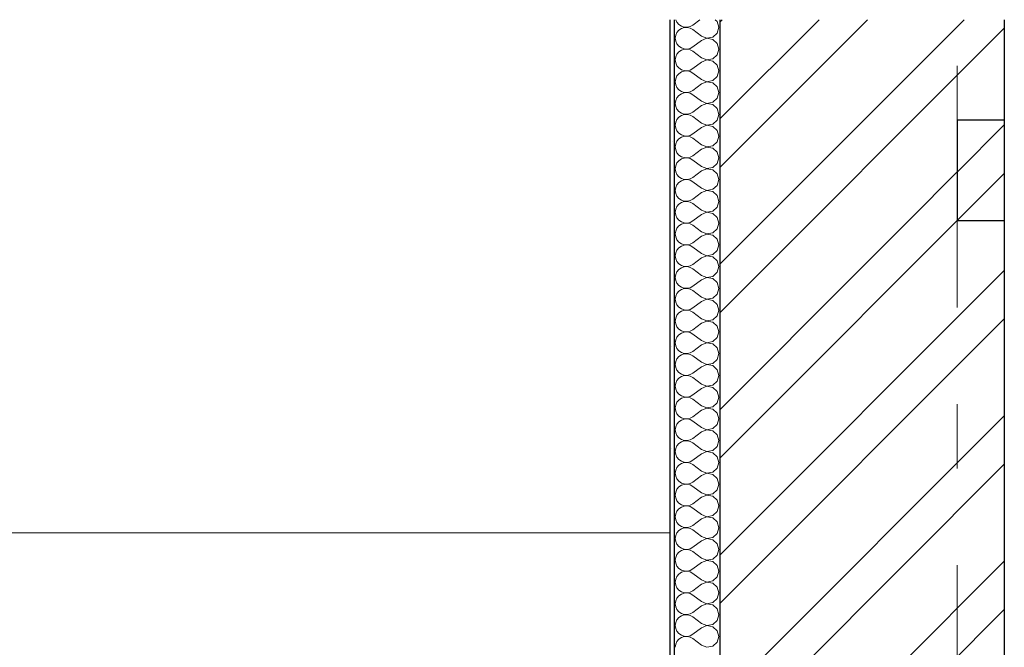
# Model space of a CAD drawing. Header units: millimetres. Extents: x -15683 to 202647, y -7448 to 20513.
# Tile 31 of 114: x 76417 to 78574, y 7198 to 8572. Entities that reach past the tile are written whole.
import ezdxf
from ezdxf.enums import TextEntityAlignment as Align

# ---------------------------------------------------------------- set-up
doc = ezdxf.new("R2010")
doc.units = ezdxf.units.MM
doc.header["$MEASUREMENT"] = 0
doc.set_wipeout_variables(frame=1)
doc.linetypes.add('Wipeout_Contour', pattern=[1000, 0, -1000])
doc.linetypes.add('Штрих-Штриховая', pattern=[1093.611073, 529.166651, -211.666656, 141.111112, -211.666656])
for name, color, linetype in [('Конструктив - Перекрытия', 7, 'Continuous'), ('Конструктив - Стены Несущие', 7, 'Continuous'), ('Новый_1_Козырьки', 7, 'Continuous'), ('Элемент Модели - Оси', 7, 'Continuous')]:
    doc.layers.add(name, color=color, linetype=linetype)
doc.layers.add('Конструктив - Перекрытия_Ном._пера__29', color=7, linetype='Continuous', lineweight=30, true_color=0x3dad99)
for name, color, linetype, lineweight in [('Конструктив - Стены Несущие_Ном._пера__101', 253, 'Continuous', 5), ('Конструктив - Стены Несущие_Ном._пера__21', 7, 'Continuous', 30), ('Новый_1_Козырьки_Ном._пера__1', 7, 'Continuous', 15), ('Элемент Модели - Оси_Ном._пера__1', 7, 'Continuous', 15), ('Элемент Модели - Оси_Ном._пера__2', 8, 'Continuous', 15)]:
    doc.layers.add(name, color=color, linetype=linetype, lineweight=lineweight)
doc.styles.add('СГЕНЕРИР_СТИЛЬ_1', font='arial.ttf')
pattern_1 = [(45, (63923.8, 4721.65), (-159.099, 159.099), []), (45, (63870.77, 4774.69), (-159.099, 159.099), [])]

# ---------------------------------------------------------------- blocks, each defined once
blk = doc.blocks.new('*X79', base_point=(63923.8, 4721.7))
at = {"layer": 'Конструктив - Стены Несущие_Ном._пера__101', "color": 253, "linetype": 'Continuous', "lineweight": 5}
for p, q in [((77854.5, 8571.7), (77856.9, 8566.3)), ((77856.9, 8566.3), (77861.1, 8561.2)), ((77907.3, 8571.7), (77891.4, 8559.7)), ((77945, 8567.5), (77940.5, 8571.7)), ((77948.6, 8555), (77945, 8567.5)), ((77856.9, 8543.7), (77854.2, 8537.7)), ((77861.1, 8548.8), (77856.9, 8543.7)), ((77861.1, 8561.2), (77866.5, 8557.5)), ((77866.5, 8552.5), (77861.1, 8548.8)), ((77866.5, 8557.5), (77872.7, 8555.4)), ((77872.7, 8554.6), (77866.5, 8552.5)), ((77872.7, 8555.4), (77879.3, 8555.1)), ((77879.3, 8554.9), (77872.7, 8554.6)), ((77879.3, 8555.1), (77885.7, 8556.6)), ((77885.7, 8553.4), (77879.3, 8554.9)), ((77885.7, 8556.6), (77891.4, 8559.7)), ((77891.4, 8550.2), (77885.7, 8553.4)), ((77910.5, 8535.9), (77891.4, 8550.2)), ((77945, 8542.5), (77948.6, 8555)), ((77854.2, 8537.7), (77853.3, 8531.2)), ((77853.3, 8531.2), (77854.2, 8524.7)), ((77854.2, 8524.7), (77856.9, 8518.7)), ((77910.5, 8526.4), (77891.4, 8512.1)), ((77910.5, 8535.9), (77922.6, 8531.3)), ((77922.6, 8531.1), (77910.5, 8526.4)), ((77922.6, 8531.3), (77935.4, 8533.7)), ((77935.4, 8528.7), (77922.6, 8531.1)), ((77935.4, 8533.7), (77945, 8542.5)), ((77945, 8519.9), (77935.4, 8528.7)), ((77856.9, 8518.7), (77861.1, 8513.6)), ((77861.1, 8501.1), (77856.9, 8496.1)), ((77861.1, 8513.6), (77866.5, 8509.9)), ((77866.5, 8504.9), (77861.1, 8501.1)), ((77866.5, 8509.9), (77872.7, 8507.8)), ((77872.7, 8507), (77866.5, 8504.9)), ((77872.7, 8507.8), (77879.3, 8507.5)), ((77879.3, 8507.3), (77872.7, 8507)), ((77879.3, 8507.5), (77885.7, 8509)), ((77885.7, 8505.8), (77879.3, 8507.3)), ((77885.7, 8509), (77891.4, 8512.1)), ((77891.4, 8502.6), (77885.7, 8505.8)), ((77910.5, 8488.3), (77891.4, 8502.6)), ((77948.6, 8507.4), (77945, 8519.9)), ((77945, 8494.9), (77948.6, 8507.4)), ((77854.2, 8490.1), (77853.3, 8483.6)), ((77853.3, 8483.6), (77854.2, 8477.1)), ((77856.9, 8496.1), (77854.2, 8490.1)), ((77910.5, 8478.8), (77891.4, 8464.5)), ((77910.5, 8488.3), (77922.6, 8483.7)), ((77922.6, 8483.5), (77910.5, 8478.8)), ((77922.6, 8483.7), (77935.4, 8486.1)), ((77935.4, 8481), (77922.6, 8483.5)), ((77935.4, 8486.1), (77945, 8494.9)), ((77945, 8472.3), (77935.4, 8481)), ((77854.2, 8477.1), (77856.9, 8471)), ((77856.9, 8471), (77861.1, 8466)), ((77861.1, 8466), (77866.5, 8462.3)), ((77866.5, 8457.2), (77861.1, 8453.5)), ((77866.5, 8462.3), (77872.7, 8460.2)), ((77872.7, 8459.3), (77866.5, 8457.2)), ((77872.7, 8460.2), (77879.3, 8459.8)), ((77879.3, 8459.7), (77872.7, 8459.3)), ((77879.3, 8459.8), (77885.7, 8461.3)), ((77885.7, 8458.2), (77879.3, 8459.7)), ((77885.7, 8461.3), (77891.4, 8464.5)), ((77891.4, 8455), (77885.7, 8458.2)), ((77948.6, 8459.7), (77945, 8472.3)), ((77945, 8447.2), (77948.6, 8459.7)), ((77854.2, 8442.4), (77853.3, 8435.9)), ((77853.3, 8435.9), (77854.2, 8429.4)), ((77856.9, 8448.5), (77854.2, 8442.4)), ((77861.1, 8453.5), (77856.9, 8448.5)), ((77910.5, 8440.7), (77891.4, 8455)), ((77910.5, 8440.7), (77922.6, 8436)), ((77922.6, 8435.8), (77910.5, 8431.2)), ((77922.6, 8436), (77935.4, 8438.5)), ((77935.4, 8433.4), (77922.6, 8435.8)), ((77935.4, 8438.5), (77945, 8447.2)), ((77854.2, 8429.4), (77856.9, 8423.4)), ((77856.9, 8423.4), (77861.1, 8418.4)), ((77861.1, 8418.4), (77866.5, 8414.6)), ((77866.5, 8414.6), (77872.7, 8412.5)), ((77885.7, 8413.7), (77891.4, 8416.9)), ((77910.5, 8431.2), (77891.4, 8416.9)), ((77945, 8424.6), (77935.4, 8433.4)), ((77948.6, 8412.1), (77945, 8424.6)), ((77854.2, 8394.8), (77853.3, 8388.3)), ((77856.9, 8400.8), (77854.2, 8394.8)), ((77861.1, 8405.9), (77856.9, 8400.8)), ((77866.5, 8409.6), (77861.1, 8405.9)), ((77872.7, 8411.7), (77866.5, 8409.6)), ((77872.7, 8412.5), (77879.3, 8412.2)), ((77879.3, 8412), (77872.7, 8411.7)), ((77879.3, 8412.2), (77885.7, 8413.7)), ((77885.7, 8410.5), (77879.3, 8412)), ((77891.4, 8407.4), (77885.7, 8410.5)), ((77910.5, 8393.1), (77891.4, 8407.4)), ((77910.5, 8393.1), (77922.6, 8388.4)), ((77935.4, 8390.8), (77945, 8399.6)), ((77945, 8399.6), (77948.6, 8412.1)), ((77853.3, 8388.3), (77854.2, 8381.8)), ((77854.2, 8381.8), (77856.9, 8375.8)), ((77856.9, 8375.8), (77861.1, 8370.7)), ((77861.1, 8370.7), (77866.5, 8367)), ((77910.5, 8383.6), (77891.4, 8369.3)), ((77922.6, 8388.2), (77910.5, 8383.6)), ((77922.6, 8388.4), (77935.4, 8390.8)), ((77935.4, 8385.8), (77922.6, 8388.2)), ((77945, 8377), (77935.4, 8385.8)), ((77948.6, 8364.5), (77945, 8377)), ((77856.9, 8353.2), (77854.2, 8347.2)), ((77861.1, 8358.3), (77856.9, 8353.2)), ((77866.5, 8362), (77861.1, 8358.3)), ((77866.5, 8367), (77872.7, 8364.9)), ((77872.7, 8364.1), (77866.5, 8362)), ((77872.7, 8364.9), (77879.3, 8364.6)), ((77879.3, 8364.4), (77872.7, 8364.1)), ((77879.3, 8364.6), (77885.7, 8366.1)), ((77885.7, 8362.9), (77879.3, 8364.4)), ((77885.7, 8366.1), (77891.4, 8369.3)), ((77891.4, 8359.7), (77885.7, 8362.9)), ((77910.5, 8345.5), (77891.4, 8359.7)), ((77935.4, 8343.2), (77945, 8352)), ((77945, 8352), (77948.6, 8364.5)), ((77854.2, 8347.2), (77853.3, 8340.7)), ((77853.3, 8340.7), (77854.2, 8334.2)), ((77854.2, 8334.2), (77856.9, 8328.2)), ((77856.9, 8328.2), (77861.1, 8323.1)), ((77910.5, 8335.9), (77891.4, 8321.7)), ((77910.5, 8345.5), (77922.6, 8340.8)), ((77922.6, 8340.6), (77910.5, 8335.9)), ((77922.6, 8340.8), (77935.4, 8343.2)), ((77935.4, 8338.2), (77922.6, 8340.6)), ((77945, 8329.4), (77935.4, 8338.2)), ((77948.6, 8316.9), (77945, 8329.4)), ((77861.1, 8310.7), (77856.9, 8305.6)), ((77861.1, 8323.1), (77866.5, 8319.4)), ((77866.5, 8314.4), (77861.1, 8310.7)), ((77866.5, 8319.4), (77872.7, 8317.3)), ((77872.7, 8316.5), (77866.5, 8314.4)), ((77872.7, 8317.3), (77879.3, 8317)), ((77879.3, 8316.8), (77872.7, 8316.5)), ((77879.3, 8317), (77885.7, 8318.5)), ((77885.7, 8315.3), (77879.3, 8316.8)), ((77885.7, 8318.5), (77891.4, 8321.7)), ((77891.4, 8312.1), (77885.7, 8315.3)), ((77910.5, 8297.8), (77891.4, 8312.1)), ((77945, 8304.4), (77948.6, 8316.9)), ((77854.2, 8299.6), (77853.3, 8293.1)), ((77853.3, 8293.1), (77854.2, 8286.6)), ((77856.9, 8305.6), (77854.2, 8299.6)), ((77854.2, 8286.6), (77856.9, 8280.6)), ((77910.5, 8288.3), (77891.4, 8274)), ((77910.5, 8297.8), (77922.6, 8293.2)), ((77922.6, 8293), (77910.5, 8288.3)), ((77922.6, 8293.2), (77935.4, 8295.6)), ((77935.4, 8290.6), (77922.6, 8293)), ((77935.4, 8295.6), (77945, 8304.4)), ((77945, 8281.8), (77935.4, 8290.6)), ((77856.9, 8280.6), (77861.1, 8275.5)), ((77861.1, 8263), (77856.9, 8258)), ((77861.1, 8275.5), (77866.5, 8271.8)), ((77866.5, 8266.8), (77861.1, 8263)), ((77866.5, 8271.8), (77872.7, 8269.7)), ((77872.7, 8268.9), (77866.5, 8266.8)), ((77872.7, 8269.7), (77879.3, 8269.4)), ((77879.3, 8269.2), (77872.7, 8268.9)), ((77879.3, 8269.4), (77885.7, 8270.9)), ((77885.7, 8267.7), (77879.3, 8269.2)), ((77885.7, 8270.9), (77891.4, 8274)), ((77891.4, 8264.5), (77885.7, 8267.7)), ((77910.5, 8250.2), (77891.4, 8264.5)), ((77948.6, 8269.3), (77945, 8281.8)), ((77945, 8256.8), (77948.6, 8269.3)), ((77854.2, 8252), (77853.3, 8245.5)), ((77853.3, 8245.5), (77854.2, 8239)), ((77856.9, 8258), (77854.2, 8252)), ((77910.5, 8250.2), (77922.6, 8245.6)), ((77922.6, 8245.4), (77910.5, 8240.7)), ((77922.6, 8245.6), (77935.4, 8248)), ((77935.4, 8243), (77922.6, 8245.4)), ((77935.4, 8248), (77945, 8256.8)), ((77945, 8234.2), (77935.4, 8243)), ((77854.2, 8239), (77856.9, 8232.9)), ((77856.9, 8232.9), (77861.1, 8227.9)), ((77861.1, 8227.9), (77866.5, 8224.2)), ((77866.5, 8224.2), (77872.7, 8222.1)), ((77872.7, 8221.2), (77866.5, 8219.1)), ((77872.7, 8222.1), (77879.3, 8221.8)), ((77879.3, 8221.6), (77872.7, 8221.2)), ((77879.3, 8221.8), (77885.7, 8223.2)), ((77885.7, 8220.1), (77879.3, 8221.6)), ((77885.7, 8223.2), (77891.4, 8226.4)), ((77891.4, 8216.9), (77885.7, 8220.1)), ((77910.5, 8240.7), (77891.4, 8226.4)), ((77948.6, 8221.7), (77945, 8234.2)), ((77945, 8209.1), (77948.6, 8221.7)), ((77854.2, 8204.4), (77853.3, 8197.8)), ((77856.9, 8210.4), (77854.2, 8204.4)), ((77861.1, 8215.4), (77856.9, 8210.4)), ((77866.5, 8219.1), (77861.1, 8215.4)), ((77910.5, 8202.6), (77891.4, 8216.9)), ((77910.5, 8202.6), (77922.6, 8197.9)), ((77922.6, 8197.9), (77935.4, 8200.4)), ((77935.4, 8200.4), (77945, 8209.1)), ((77853.3, 8197.8), (77854.2, 8191.3)), ((77854.2, 8191.3), (77856.9, 8185.3)), ((77856.9, 8185.3), (77861.1, 8180.3)), ((77861.1, 8180.3), (77866.5, 8176.5)), ((77866.5, 8176.5), (77872.7, 8174.5)), ((77885.7, 8175.6), (77891.4, 8178.8)), ((77910.5, 8193.1), (77891.4, 8178.8)), ((77922.6, 8197.7), (77910.5, 8193.1)), ((77935.4, 8195.3), (77922.6, 8197.7)), ((77945, 8186.6), (77935.4, 8195.3)), ((77948.6, 8174), (77945, 8186.6)), ((77854.2, 8156.7), (77853.3, 8150.2)), ((77856.9, 8162.7), (77854.2, 8156.7)), ((77861.1, 8167.8), (77856.9, 8162.7)), ((77866.5, 8171.5), (77861.1, 8167.8)), ((77872.7, 8173.6), (77866.5, 8171.5)), ((77872.7, 8174.5), (77879.3, 8174.1)), ((77879.3, 8173.9), (77872.7, 8173.6)), ((77879.3, 8174.1), (77885.7, 8175.6)), ((77885.7, 8172.5), (77879.3, 8173.9)), ((77891.4, 8169.3), (77885.7, 8172.5)), ((77910.5, 8155), (77891.4, 8169.3)), ((77910.5, 8155), (77922.6, 8150.3)), ((77935.4, 8152.7), (77945, 8161.5)), ((77945, 8161.5), (77948.6, 8174)), ((77853.3, 8150.2), (77854.2, 8143.7)), ((77854.2, 8143.7), (77856.9, 8137.7)), ((77856.9, 8137.7), (77861.1, 8132.7)), ((77910.5, 8145.5), (77891.4, 8131.2)), ((77922.6, 8150.1), (77910.5, 8145.5)), ((77922.6, 8150.3), (77935.4, 8152.7)), ((77935.4, 8147.7), (77922.6, 8150.1)), ((77945, 8138.9), (77935.4, 8147.7)), ((77948.6, 8126.4), (77945, 8138.9)), ((77856.9, 8115.1), (77854.2, 8109.1)), ((77861.1, 8120.2), (77856.9, 8115.1)), ((77861.1, 8132.7), (77866.5, 8128.9)), ((77866.5, 8123.9), (77861.1, 8120.2)), ((77866.5, 8128.9), (77872.7, 8126.8)), ((77872.7, 8126), (77866.5, 8123.9)), ((77872.7, 8126.8), (77879.3, 8126.5)), ((77879.3, 8126.3), (77872.7, 8126)), ((77879.3, 8126.5), (77885.7, 8128)), ((77885.7, 8124.8), (77879.3, 8126.3)), ((77885.7, 8128), (77891.4, 8131.2)), ((77891.4, 8121.7), (77885.7, 8124.8)), ((77910.5, 8107.4), (77891.4, 8121.7)), ((77935.4, 8105.1), (77945, 8113.9)), ((77945, 8113.9), (77948.6, 8126.4)), ((77854.2, 8109.1), (77853.3, 8102.6)), ((77853.3, 8102.6), (77854.2, 8096.1)), ((77854.2, 8096.1), (77856.9, 8090.1)), ((77910.5, 8097.8), (77891.4, 8083.6)), ((77910.5, 8107.4), (77922.6, 8102.7)), ((77922.6, 8102.5), (77910.5, 8097.8)), ((77922.6, 8102.7), (77935.4, 8105.1)), ((77935.4, 8100.1), (77922.6, 8102.5)), ((77945, 8091.3), (77935.4, 8100.1)), ((77948.6, 8078.8), (77945, 8091.3)), ((77856.9, 8090.1), (77861.1, 8085)), ((77861.1, 8072.6), (77856.9, 8067.5)), ((77861.1, 8085), (77866.5, 8081.3)), ((77866.5, 8076.3), (77861.1, 8072.6)), ((77866.5, 8081.3), (77872.7, 8079.2)), ((77872.7, 8078.4), (77866.5, 8076.3)), ((77872.7, 8079.2), (77879.3, 8078.9)), ((77879.3, 8078.7), (77872.7, 8078.4)), ((77879.3, 8078.9), (77885.7, 8080.4)), ((77885.7, 8077.2), (77879.3, 8078.7)), ((77885.7, 8080.4), (77891.4, 8083.6)), ((77891.4, 8074), (77885.7, 8077.2)), ((77910.5, 8059.7), (77891.4, 8074)), ((77945, 8066.3), (77948.6, 8078.8)), ((77854.2, 8061.5), (77853.3, 8055)), ((77853.3, 8055), (77854.2, 8048.5)), ((77856.9, 8067.5), (77854.2, 8061.5)), ((77854.2, 8048.5), (77856.9, 8042.5)), ((77910.5, 8050.2), (77891.4, 8035.9)), ((77910.5, 8059.7), (77922.6, 8055.1)), ((77922.6, 8054.9), (77910.5, 8050.2)), ((77922.6, 8055.1), (77935.4, 8057.5)), ((77935.4, 8052.5), (77922.6, 8054.9)), ((77935.4, 8057.5), (77945, 8066.3)), ((77945, 8043.7), (77935.4, 8052.5)), ((77856.9, 8042.5), (77861.1, 8037.4)), ((77861.1, 8037.4), (77866.5, 8033.7)), ((77866.5, 8028.7), (77861.1, 8024.9)), ((77866.5, 8033.7), (77872.7, 8031.6)), ((77872.7, 8030.8), (77866.5, 8028.7)), ((77872.7, 8031.6), (77879.3, 8031.3)), ((77879.3, 8031.1), (77872.7, 8030.8)), ((77879.3, 8031.3), (77885.7, 8032.8)), ((77885.7, 8029.6), (77879.3, 8031.1)), ((77885.7, 8032.8), (77891.4, 8035.9)), ((77891.4, 8026.4), (77885.7, 8029.6)), ((77910.5, 8012.1), (77891.4, 8026.4)), ((77948.6, 8031.2), (77945, 8043.7)), ((77945, 8018.7), (77948.6, 8031.2)), ((77854.2, 8013.9), (77853.3, 8007.4)), ((77853.3, 8007.4), (77854.2, 8000.9)), ((77856.9, 8019.9), (77854.2, 8013.9)), ((77861.1, 8024.9), (77856.9, 8019.9)), ((77910.5, 8012.1), (77922.6, 8007.5)), ((77922.6, 8007.3), (77910.5, 8002.6)), ((77922.6, 8007.5), (77935.4, 8009.9)), ((77935.4, 8004.9), (77922.6, 8007.3)), ((77935.4, 8009.9), (77945, 8018.7)), ((77945, 7996.1), (77935.4, 8004.9)), ((77854.2, 8000.9), (77856.9, 7994.9)), ((77856.9, 7994.9), (77861.1, 7989.8)), ((77861.1, 7989.8), (77866.5, 7986.1)), ((77866.5, 7986.1), (77872.7, 7984)), ((77872.7, 7983.1), (77866.5, 7981)), ((77872.7, 7984), (77879.3, 7983.7)), ((77879.3, 7983.5), (77872.7, 7983.1)), ((77879.3, 7983.7), (77885.7, 7985.1)), ((77885.7, 7982), (77879.3, 7983.5)), ((77885.7, 7985.1), (77891.4, 7988.3)), ((77910.5, 8002.6), (77891.4, 7988.3)), ((77948.6, 7983.6), (77945, 7996.1)), ((77945, 7971), (77948.6, 7983.6)), ((77854.2, 7966.3), (77853.3, 7959.7)), ((77856.9, 7972.3), (77854.2, 7966.3)), ((77861.1, 7977.3), (77856.9, 7972.3)), ((77866.5, 7981), (77861.1, 7977.3)), ((77891.4, 7978.8), (77885.7, 7982)), ((77910.5, 7964.5), (77891.4, 7978.8)), ((77910.5, 7964.5), (77922.6, 7959.8)), ((77922.6, 7959.8), (77935.4, 7962.3)), ((77935.4, 7962.3), (77945, 7971)), ((77853.3, 7959.7), (77854.2, 7953.2)), ((77854.2, 7953.2), (77856.9, 7947.2)), ((77856.9, 7947.2), (77861.1, 7942.2)), ((77861.1, 7942.2), (77866.5, 7938.5)), ((77885.7, 7937.5), (77891.4, 7940.7)), ((77910.5, 7955), (77891.4, 7940.7)), ((77922.6, 7959.7), (77910.5, 7955)), ((77935.4, 7957.2), (77922.6, 7959.7)), ((77945, 7948.5), (77935.4, 7957.2)), ((77948.6, 7935.9), (77945, 7948.5)), ((77854.2, 7918.6), (77853.3, 7912.1)), ((77856.9, 7924.6), (77854.2, 7918.6)), ((77861.1, 7929.7), (77856.9, 7924.6)), ((77866.5, 7933.4), (77861.1, 7929.7)), ((77866.5, 7938.5), (77872.7, 7936.4)), ((77872.7, 7935.5), (77866.5, 7933.4)), ((77872.7, 7936.4), (77879.3, 7936)), ((77879.3, 7935.8), (77872.7, 7935.5)), ((77879.3, 7936), (77885.7, 7937.5)), ((77885.7, 7934.4), (77879.3, 7935.8)), ((77891.4, 7931.2), (77885.7, 7934.4)), ((77910.5, 7916.9), (77891.4, 7931.2)), ((77935.4, 7914.6), (77945, 7923.4)), ((77945, 7923.4), (77948.6, 7935.9)), ((77853.3, 7912.1), (77854.2, 7905.6)), ((77854.2, 7905.6), (77856.9, 7899.6)), ((77856.9, 7899.6), (77861.1, 7894.6)), ((77910.5, 7907.4), (77891.4, 7893.1)), ((77910.5, 7916.9), (77922.6, 7912.2)), ((77922.6, 7912), (77910.5, 7907.4)), ((77922.6, 7912.2), (77935.4, 7914.6)), ((77935.4, 7909.6), (77922.6, 7912)), ((77945, 7900.8), (77935.4, 7909.6)), ((77948.6, 7888.3), (77945, 7900.8)), ((77856.9, 7877), (77854.2, 7871)), ((77861.1, 7882.1), (77856.9, 7877)), ((77861.1, 7894.6), (77866.5, 7890.8)), ((77866.5, 7885.8), (77861.1, 7882.1)), ((77866.5, 7890.8), (77872.7, 7888.7)), ((77872.7, 7887.9), (77866.5, 7885.8)), ((77872.7, 7888.7), (77879.3, 7888.4)), ((77879.3, 7888.2), (77872.7, 7887.9)), ((77879.3, 7888.4), (77885.7, 7889.9)), ((77885.7, 7886.7), (77879.3, 7888.2)), ((77885.7, 7889.9), (77891.4, 7893.1)), ((77891.4, 7883.6), (77885.7, 7886.7)), ((77910.5, 7869.3), (77891.4, 7883.6)), ((77935.4, 7867), (77945, 7875.8)), ((77945, 7875.8), (77948.6, 7888.3)), ((77854.2, 7871), (77853.3, 7864.5)), ((77853.3, 7864.5), (77854.2, 7858)), ((77854.2, 7858), (77856.9, 7852)), ((77910.5, 7859.7), (77891.4, 7845.5)), ((77910.5, 7869.3), (77922.6, 7864.6)), ((77922.6, 7864.4), (77910.5, 7859.7)), ((77922.6, 7864.6), (77935.4, 7867)), ((77935.4, 7862), (77922.6, 7864.4)), ((77945, 7853.2), (77935.4, 7862)), ((77948.6, 7840.7), (77945, 7853.2)), ((77856.9, 7852), (77861.1, 7846.9)), ((77861.1, 7834.5), (77856.9, 7829.4)), ((77861.1, 7846.9), (77866.5, 7843.2)), ((77866.5, 7838.2), (77861.1, 7834.5)), ((77866.5, 7843.2), (77872.7, 7841.1)), ((77872.7, 7840.3), (77866.5, 7838.2)), ((77872.7, 7841.1), (77879.3, 7840.8)), ((77879.3, 7840.6), (77872.7, 7840.3)), ((77879.3, 7840.8), (77885.7, 7842.3)), ((77885.7, 7839.1), (77879.3, 7840.6)), ((77885.7, 7842.3), (77891.4, 7845.5)), ((77891.4, 7835.9), (77885.7, 7839.1)), ((77910.5, 7821.7), (77891.4, 7835.9)), ((77945, 7828.2), (77948.6, 7840.7)), ((77854.2, 7823.4), (77853.3, 7816.9)), ((77853.3, 7816.9), (77854.2, 7810.4)), ((77856.9, 7829.4), (77854.2, 7823.4)), ((77854.2, 7810.4), (77856.9, 7804.4)), ((77910.5, 7812.1), (77891.4, 7797.8)), ((77910.5, 7821.7), (77922.6, 7817)), ((77922.6, 7816.8), (77910.5, 7812.1)), ((77922.6, 7817), (77935.4, 7819.4)), ((77935.4, 7814.4), (77922.6, 7816.8)), ((77935.4, 7819.4), (77945, 7828.2)), ((77945, 7805.6), (77935.4, 7814.4)), ((77856.9, 7804.4), (77861.1, 7799.3)), ((77861.1, 7799.3), (77866.5, 7795.6)), ((77866.5, 7790.6), (77861.1, 7786.8)), ((77866.5, 7795.6), (77872.7, 7793.5)), ((77872.7, 7792.7), (77866.5, 7790.6)), ((77872.7, 7793.5), (77879.3, 7793.2)), ((77879.3, 7793), (77872.7, 7792.7)), ((77879.3, 7793.2), (77885.7, 7794.7)), ((77885.7, 7791.5), (77879.3, 7793)), ((77885.7, 7794.7), (77891.4, 7797.8)), ((77891.4, 7788.3), (77885.7, 7791.5)), ((77910.5, 7774), (77891.4, 7788.3)), ((77948.6, 7793.1), (77945, 7805.6)), ((77945, 7780.6), (77948.6, 7793.1)), ((77854.2, 7775.8), (77853.3, 7769.3)), ((77853.3, 7769.3), (77854.2, 7762.8)), ((77856.9, 7781.8), (77854.2, 7775.8)), ((77861.1, 7786.8), (77856.9, 7781.8)), ((77910.5, 7774), (77922.6, 7769.4)), ((77922.6, 7769.2), (77910.5, 7764.5)), ((77922.6, 7769.4), (77935.4, 7771.8)), ((77935.4, 7766.8), (77922.6, 7769.2)), ((77935.4, 7771.8), (77945, 7780.6)), ((77945, 7758), (77935.4, 7766.8)), ((77854.2, 7762.8), (77856.9, 7756.8)), ((77856.9, 7756.8), (77861.1, 7751.7)), ((77861.1, 7751.7), (77866.5, 7748)), ((77866.5, 7748), (77872.7, 7745.9)), ((77872.7, 7745.9), (77879.3, 7745.6)), ((77879.3, 7745.4), (77872.7, 7745)), ((77879.3, 7745.6), (77885.7, 7747)), ((77885.7, 7743.9), (77879.3, 7745.4)), ((77885.7, 7747), (77891.4, 7750.2)), ((77910.5, 7764.5), (77891.4, 7750.2)), ((77948.6, 7745.5), (77945, 7758)), ((77945, 7732.9), (77948.6, 7745.5)), ((77854.2, 7728.2), (77853.3, 7721.7)), ((77856.9, 7734.2), (77854.2, 7728.2)), ((77861.1, 7739.2), (77856.9, 7734.2)), ((77866.5, 7743), (77861.1, 7739.2)), ((77872.7, 7745), (77866.5, 7743)), ((77891.4, 7740.7), (77885.7, 7743.9)), ((77910.5, 7726.4), (77891.4, 7740.7)), ((77910.5, 7726.4), (77922.6, 7721.8)), ((77922.6, 7721.8), (77935.4, 7724.2)), ((77935.4, 7724.2), (77945, 7732.9)), ((77853.3, 7721.7), (77854.2, 7715.1)), ((77854.2, 7715.1), (77856.9, 7709.1)), ((77856.9, 7709.1), (77861.1, 7704.1)), ((77861.1, 7704.1), (77866.5, 7700.4)), ((77885.7, 7699.4), (77891.4, 7702.6)), ((77910.5, 7716.9), (77891.4, 7702.6)), ((77922.6, 7721.6), (77910.5, 7716.9)), ((77935.4, 7719.1), (77922.6, 7721.6)), ((77945, 7710.4), (77935.4, 7719.1)), ((77948.6, 7697.8), (77945, 7710.4)), ((77854.2, 7680.5), (77853.3, 7674)), ((77856.9, 7686.6), (77854.2, 7680.5)), ((77861.1, 7691.6), (77856.9, 7686.6)), ((77866.5, 7695.3), (77861.1, 7691.6)), ((77866.5, 7700.4), (77872.7, 7698.3)), ((77872.7, 7697.4), (77866.5, 7695.3)), ((77872.7, 7698.3), (77879.3, 7697.9)), ((77879.3, 7697.7), (77872.7, 7697.4)), ((77879.3, 7697.9), (77885.7, 7699.4)), ((77885.7, 7696.3), (77879.3, 7697.7)), ((77891.4, 7693.1), (77885.7, 7696.3)), ((77910.5, 7678.8), (77891.4, 7693.1)), ((77935.4, 7676.5), (77945, 7685.3)), ((77945, 7685.3), (77948.6, 7697.8)), ((77853.3, 7674), (77854.2, 7667.5)), ((77854.2, 7667.5), (77856.9, 7661.5)), ((77856.9, 7661.5), (77861.1, 7656.5)), ((77910.5, 7669.3), (77891.4, 7655)), ((77910.5, 7678.8), (77922.6, 7674.1)), ((77922.6, 7673.9), (77910.5, 7669.3)), ((77922.6, 7674.1), (77935.4, 7676.5)), ((77935.4, 7671.5), (77922.6, 7673.9)), ((77945, 7662.7), (77935.4, 7671.5)), ((77948.6, 7650.2), (77945, 7662.7)), ((77856.9, 7638.9), (77854.2, 7632.9)), ((77861.1, 7644), (77856.9, 7638.9)), ((77861.1, 7656.5), (77866.5, 7652.7)), ((77866.5, 7647.7), (77861.1, 7644)), ((77866.5, 7652.7), (77872.7, 7650.6)), ((77872.7, 7649.8), (77866.5, 7647.7)), ((77872.7, 7650.6), (77879.3, 7650.3)), ((77879.3, 7650.1), (77872.7, 7649.8)), ((77879.3, 7650.3), (77885.7, 7651.8)), ((77885.7, 7648.6), (77879.3, 7650.1)), ((77885.7, 7651.8), (77891.4, 7655)), ((77891.4, 7645.5), (77885.7, 7648.6)), ((77910.5, 7631.2), (77891.4, 7645.5)), ((77935.4, 7628.9), (77945, 7637.7)), ((77945, 7637.7), (77948.6, 7650.2)), ((77854.2, 7632.9), (77853.3, 7626.4)), ((77853.3, 7626.4), (77854.2, 7619.9)), ((77854.2, 7619.9), (77856.9, 7613.9)), ((77910.5, 7621.7), (77891.4, 7607.4)), ((77910.5, 7631.2), (77922.6, 7626.5)), ((77922.6, 7626.3), (77910.5, 7621.7)), ((77922.6, 7626.5), (77935.4, 7628.9)), ((77935.4, 7623.9), (77922.6, 7626.3)), ((77945, 7615.1), (77935.4, 7623.9)), ((77856.9, 7613.9), (77861.1, 7608.8)), ((77861.1, 7596.4), (77856.9, 7591.3)), ((77861.1, 7608.8), (77866.5, 7605.1)), ((77866.5, 7600.1), (77861.1, 7596.4)), ((77866.5, 7605.1), (77872.7, 7603)), ((77872.7, 7602.2), (77866.5, 7600.1)), ((77872.7, 7603), (77879.3, 7602.7)), ((77879.3, 7602.5), (77872.7, 7602.2)), ((77879.3, 7602.7), (77885.7, 7604.2)), ((77885.7, 7601), (77879.3, 7602.5)), ((77885.7, 7604.2), (77891.4, 7607.4)), ((77891.4, 7597.8), (77885.7, 7601)), ((77910.5, 7583.6), (77891.4, 7597.8)), ((77948.6, 7602.6), (77945, 7615.1)), ((77945, 7590.1), (77948.6, 7602.6)), ((77854.2, 7585.3), (77853.3, 7578.8)), ((77853.3, 7578.8), (77854.2, 7572.3)), ((77856.9, 7591.3), (77854.2, 7585.3)), ((77910.5, 7574), (77891.4, 7559.7)), ((77910.5, 7583.6), (77922.6, 7578.9)), ((77922.6, 7578.7), (77910.5, 7574)), ((77922.6, 7578.9), (77935.4, 7581.3)), ((77935.4, 7576.3), (77922.6, 7578.7)), ((77935.4, 7581.3), (77945, 7590.1)), ((77945, 7567.5), (77935.4, 7576.3)), ((77854.2, 7572.3), (77856.9, 7566.3)), ((77856.9, 7566.3), (77861.1, 7561.2)), ((77861.1, 7561.2), (77866.5, 7557.5)), ((77866.5, 7552.5), (77861.1, 7548.8)), ((77866.5, 7557.5), (77872.7, 7555.4)), ((77872.7, 7554.6), (77866.5, 7552.5)), ((77872.7, 7555.4), (77879.3, 7555.1)), ((77879.3, 7554.9), (77872.7, 7554.6)), ((77879.3, 7555.1), (77885.7, 7556.6)), ((77885.7, 7553.4), (77879.3, 7554.9)), ((77885.7, 7556.6), (77891.4, 7559.7)), ((77891.4, 7550.2), (77885.7, 7553.4)), ((77948.6, 7555), (77945, 7567.5)), ((77945, 7542.5), (77948.6, 7555)), ((77854.2, 7537.7), (77853.3, 7531.2)), ((77853.3, 7531.2), (77854.2, 7524.7)), ((77856.9, 7543.7), (77854.2, 7537.7)), ((77861.1, 7548.8), (77856.9, 7543.7)), ((77910.5, 7535.9), (77891.4, 7550.2)), ((77910.5, 7535.9), (77922.6, 7531.3)), ((77922.6, 7531.1), (77910.5, 7526.4)), ((77922.6, 7531.3), (77935.4, 7533.7)), ((77935.4, 7528.7), (77922.6, 7531.1)), ((77935.4, 7533.7), (77945, 7542.5)), ((77854.2, 7524.7), (77856.9, 7518.7)), ((77856.9, 7518.7), (77861.1, 7513.6)), ((77861.1, 7513.6), (77866.5, 7509.9)), ((77866.5, 7509.9), (77872.7, 7507.8)), ((77872.7, 7507.8), (77879.3, 7507.5)), ((77879.3, 7507.5), (77885.7, 7509)), ((77885.7, 7509), (77891.4, 7512.1)), ((77910.5, 7526.4), (77891.4, 7512.1)), ((77945, 7519.9), (77935.4, 7528.7)), ((77948.6, 7507.4), (77945, 7519.9)), ((77854.2, 7490.1), (77853.3, 7483.6)), ((77856.9, 7496.1), (77854.2, 7490.1)), ((77861.1, 7501.1), (77856.9, 7496.1)), ((77866.5, 7504.9), (77861.1, 7501.1)), ((77872.7, 7507), (77866.5, 7504.9)), ((77879.3, 7507.3), (77872.7, 7507)), ((77885.7, 7505.8), (77879.3, 7507.3)), ((77891.4, 7502.6), (77885.7, 7505.8)), ((77910.5, 7488.3), (77891.4, 7502.6)), ((77910.5, 7488.3), (77922.6, 7483.7)), ((77935.4, 7486.1), (77945, 7494.9)), ((77945, 7494.9), (77948.6, 7507.4)), ((77853.3, 7483.6), (77854.2, 7477.1)), ((77854.2, 7477.1), (77856.9, 7471)), ((77856.9, 7471), (77861.1, 7466)), ((77861.1, 7466), (77866.5, 7462.3)), ((77910.5, 7478.8), (77891.4, 7464.5)), ((77922.6, 7483.5), (77910.5, 7478.8)), ((77922.6, 7483.7), (77935.4, 7486.1)), ((77935.4, 7481), (77922.6, 7483.5)), ((77945, 7472.3), (77935.4, 7481)), ((77948.6, 7459.7), (77945, 7472.3)), ((77856.9, 7448.5), (77854.2, 7442.4)), ((77861.1, 7453.5), (77856.9, 7448.5)), ((77866.5, 7457.2), (77861.1, 7453.5)), ((77866.5, 7462.3), (77872.7, 7460.2)), ((77872.7, 7459.3), (77866.5, 7457.2)), ((77872.7, 7460.2), (77879.3, 7459.8)), ((77879.3, 7459.7), (77872.7, 7459.3)), ((77879.3, 7459.8), (77885.7, 7461.3)), ((77885.7, 7458.2), (77879.3, 7459.7)), ((77885.7, 7461.3), (77891.4, 7464.5)), ((77891.4, 7455), (77885.7, 7458.2)), ((77910.5, 7440.7), (77891.4, 7455)), ((77935.4, 7438.5), (77945, 7447.2)), ((77945, 7447.2), (77948.6, 7459.7)), ((77854.2, 7442.4), (77853.3, 7435.9)), ((77853.3, 7435.9), (77854.2, 7429.4)), ((77854.2, 7429.4), (77856.9, 7423.4)), ((77856.9, 7423.4), (77861.1, 7418.4)), ((77910.5, 7431.2), (77891.4, 7416.9)), ((77910.5, 7440.7), (77922.6, 7436)), ((77922.6, 7435.8), (77910.5, 7431.2)), ((77922.6, 7436), (77935.4, 7438.5)), ((77935.4, 7433.4), (77922.6, 7435.8)), ((77945, 7424.6), (77935.4, 7433.4)), ((77948.6, 7412.1), (77945, 7424.6)), ((77856.9, 7400.8), (77854.2, 7394.8)), ((77861.1, 7405.9), (77856.9, 7400.8)), ((77861.1, 7418.4), (77866.5, 7414.6)), ((77866.5, 7409.6), (77861.1, 7405.9)), ((77866.5, 7414.6), (77872.7, 7412.5)), ((77872.7, 7411.7), (77866.5, 7409.6)), ((77872.7, 7412.5), (77879.3, 7412.2)), ((77879.3, 7412), (77872.7, 7411.7)), ((77879.3, 7412.2), (77885.7, 7413.7)), ((77885.7, 7410.5), (77879.3, 7412)), ((77885.7, 7413.7), (77891.4, 7416.9)), ((77891.4, 7407.4), (77885.7, 7410.5)), ((77910.5, 7393.1), (77891.4, 7407.4)), ((77945, 7399.6), (77948.6, 7412.1)), ((77854.2, 7394.8), (77853.3, 7388.3)), ((77853.3, 7388.3), (77854.2, 7381.8)), ((77854.2, 7381.8), (77856.9, 7375.8)), ((77910.5, 7383.6), (77891.4, 7369.3)), ((77910.5, 7393.1), (77922.6, 7388.4)), ((77922.6, 7388.2), (77910.5, 7383.6)), ((77922.6, 7388.4), (77935.4, 7390.8)), ((77935.4, 7385.8), (77922.6, 7388.2)), ((77935.4, 7390.8), (77945, 7399.6)), ((77945, 7377), (77935.4, 7385.8)), ((77856.9, 7375.8), (77861.1, 7370.7)), ((77861.1, 7358.3), (77856.9, 7353.2)), ((77861.1, 7370.7), (77866.5, 7367)), ((77866.5, 7362), (77861.1, 7358.3)), ((77866.5, 7367), (77872.7, 7364.9)), ((77872.7, 7364.1), (77866.5, 7362)), ((77872.7, 7364.9), (77879.3, 7364.6)), ((77879.3, 7364.4), (77872.7, 7364.1)), ((77879.3, 7364.6), (77885.7, 7366.1)), ((77885.7, 7362.9), (77879.3, 7364.4)), ((77885.7, 7366.1), (77891.4, 7369.3)), ((77891.4, 7359.7), (77885.7, 7362.9)), ((77910.5, 7345.5), (77891.4, 7359.7)), ((77948.6, 7364.5), (77945, 7377)), ((77945, 7352), (77948.6, 7364.5)), ((77854.2, 7347.2), (77853.3, 7340.7)), ((77853.3, 7340.7), (77854.2, 7334.2)), ((77856.9, 7353.2), (77854.2, 7347.2)), ((77910.5, 7335.9), (77891.4, 7321.7)), ((77910.5, 7345.5), (77922.6, 7340.8)), ((77922.6, 7340.6), (77910.5, 7335.9)), ((77922.6, 7340.8), (77935.4, 7343.2)), ((77935.4, 7338.2), (77922.6, 7340.6)), ((77935.4, 7343.2), (77945, 7352)), ((77945, 7329.4), (77935.4, 7338.2)), ((77854.2, 7334.2), (77856.9, 7328.2)), ((77856.9, 7328.2), (77861.1, 7323.1)), ((77861.1, 7323.1), (77866.5, 7319.4)), ((77866.5, 7314.4), (77861.1, 7310.7)), ((77866.5, 7319.4), (77872.7, 7317.3)), ((77872.7, 7316.5), (77866.5, 7314.4)), ((77872.7, 7317.3), (77879.3, 7317)), ((77879.3, 7316.8), (77872.7, 7316.5)), ((77879.3, 7317), (77885.7, 7318.5)), ((77885.7, 7315.3), (77879.3, 7316.8)), ((77885.7, 7318.5), (77891.4, 7321.7)), ((77891.4, 7312.1), (77885.7, 7315.3)), ((77948.6, 7316.9), (77945, 7329.4)), ((77945, 7304.4), (77948.6, 7316.9)), ((77854.2, 7299.6), (77853.3, 7293.1)), ((77853.3, 7293.1), (77854.2, 7286.6)), ((77856.9, 7305.6), (77854.2, 7299.6)), ((77861.1, 7310.7), (77856.9, 7305.6)), ((77910.5, 7297.8), (77891.4, 7312.1)), ((77910.5, 7297.8), (77922.6, 7293.2)), ((77922.6, 7293), (77910.5, 7288.3)), ((77922.6, 7293.2), (77935.4, 7295.6)), ((77935.4, 7290.6), (77922.6, 7293)), ((77935.4, 7295.6), (77945, 7304.4)), ((77854.2, 7286.6), (77856.9, 7280.6)), ((77856.9, 7280.6), (77861.1, 7275.5)), ((77861.1, 7275.5), (77866.5, 7271.8)), ((77866.5, 7271.8), (77872.7, 7269.7)), ((77879.3, 7269.4), (77885.7, 7270.9)), ((77885.7, 7270.9), (77891.4, 7274)), ((77910.5, 7288.3), (77891.4, 7274)), ((77945, 7281.8), (77935.4, 7290.6)), ((77948.6, 7269.3), (77945, 7281.8)), ((77854.2, 7252), (77853.3, 7245.5)), ((77856.9, 7258), (77854.2, 7252)), ((77861.1, 7263), (77856.9, 7258)), ((77866.5, 7266.8), (77861.1, 7263)), ((77872.7, 7268.9), (77866.5, 7266.8)), ((77872.7, 7269.7), (77879.3, 7269.4)), ((77879.3, 7269.2), (77872.7, 7268.9)), ((77885.7, 7267.7), (77879.3, 7269.2)), ((77891.4, 7264.5), (77885.7, 7267.7)), ((77910.5, 7250.2), (77891.4, 7264.5)), ((77910.5, 7250.2), (77922.6, 7245.6)), ((77935.4, 7248), (77945, 7256.8)), ((77945, 7256.8), (77948.6, 7269.3)), ((77853.3, 7245.5), (77854.2, 7239)), ((77854.2, 7239), (77856.9, 7232.9)), ((77856.9, 7232.9), (77861.1, 7227.9)), ((77861.1, 7227.9), (77866.5, 7224.2)), ((77910.5, 7240.7), (77891.4, 7226.4)), ((77922.6, 7245.4), (77910.5, 7240.7)), ((77922.6, 7245.6), (77935.4, 7248)), ((77935.4, 7243), (77922.6, 7245.4)), ((77945, 7234.2), (77935.4, 7243)), ((77948.6, 7221.7), (77945, 7234.2)), ((77856.9, 7210.4), (77854.2, 7204.4)), ((77861.1, 7215.4), (77856.9, 7210.4)), ((77866.5, 7219.1), (77861.1, 7215.4)), ((77866.5, 7224.2), (77872.7, 7222.1)), ((77872.7, 7221.2), (77866.5, 7219.1)), ((77872.7, 7222.1), (77879.3, 7221.8)), ((77879.3, 7221.6), (77872.7, 7221.2)), ((77879.3, 7221.8), (77885.7, 7223.2)), ((77885.7, 7220.1), (77879.3, 7221.6)), ((77885.7, 7223.2), (77891.4, 7226.4)), ((77891.4, 7216.9), (77885.7, 7220.1)), ((77910.5, 7202.6), (77891.4, 7216.9)), ((77935.4, 7200.4), (77945, 7209.1)), ((77945, 7209.1), (77948.6, 7221.7)), ((77854.2, 7204.4), (77853.3, 7197.8)), ((77910.5, 7202.6), (77922.6, 7197.9)), ((77922.6, 7197.9), (77935.4, 7200.4))]:
    blk.add_line(p, q, dxfattribs=at)
blk = doc.blocks.new('Элемент Разреза_60_2', base_point=(63923.8, 4721.7))
at = {"color": 254, "linetype": 'Wipeout_Contour', "lineweight": 0, "ltscale": 312575.764309}
blk.add_wipeout([(77841, 8571.7), (77841, 4421.7), (77851, 4421.7), (77851, 8571.7)], dxfattribs=at).dxf.layer = 'Конструктив - Стены Несущие'
at = {"color": 254, "linetype": 'Wipeout_Contour', "lineweight": 0, "ltscale": 314235.865456}
blk.add_wipeout([(78574.2, 8571.7), (77951, 8571.7), (77951, 4421.7), (78574.2, 4421.7)], dxfattribs=at).dxf.layer = 'Конструктив - Стены Несущие'
at = {"layer": 'Конструктив - Стены Несущие_Ном._пера__101', "linetype": 'Continuous', "lineweight": 5}
h = blk.add_hatch(dxfattribs=at)
h.set_pattern_fill('ШТУКАТУРКА__ГИПС_01_0002', color=253, style=0, pattern_type=2)
h.set_pattern_definition([(45, (63923.8, 5071.65), (-111.3693, 111.3693), [0, -105, 0, -157.5]), (110, (64273.8, 5071.65), (148.0016, 53.8682), [0, -77, 0, -133])])
h.paths.add_polyline_path([(77841, 8571.7), (77841, 4421.7), (77851, 4421.7), (77851, 8571.7)])
h = blk.add_hatch(dxfattribs=at)
h.set_pattern_fill('КИРПИЧ_01_0002', color=253, style=0, pattern_type=2)
h.set_pattern_definition(pattern_1)
h.paths.add_polyline_path([(78574.2, 8571.7), (77951, 8571.7), (77951, 4421.7), (78574.2, 4421.7)])
at = {"color": 254, "linetype": 'Wipeout_Contour', "lineweight": 0, "ltscale": 312794.92738}
blk.add_wipeout([(77851, 4421.7), (77951, 4421.7), (77951, 8571.7), (77851, 8571.7)], dxfattribs=at).dxf.layer = 'Конструктив - Стены Несущие'
at = {"color": 254, "linetype": 'Wipeout_Contour', "lineweight": 0, "ltscale": 315815.922071}
blk.add_wipeout([(78471, 8351.7), (78471, 8131.7), (78574.2, 8131.7), (78574.2, 8351.7)], dxfattribs=at).dxf.layer = 'Конструктив - Стены Несущие'
at = {"layer": 'Конструктив - Стены Несущие_Ном._пера__101', "linetype": 'Continuous', "lineweight": 5}
h = blk.add_hatch(dxfattribs=at)
h.set_pattern_fill('КИРПИЧ_01_0002', color=253, style=0, pattern_type=2)
h.set_pattern_definition(pattern_1)
h.paths.add_polyline_path([(78471, 8351.7), (78471, 8131.7), (78574.2, 8131.7), (78574.2, 8351.7)])
at = {"layer": 'Конструктив - Стены Несущие_Ном._пера__21', "color": 7, "linetype": 'Continuous', "lineweight": 30}
for p, q in [((77841, 8571.7), (77841, 4421.7)), ((77841, 8571.7), (77841, 8571.7)), ((77851, 8571.7), (77851, 4421.7)), ((77951, 8571.7), (77951, 4421.7)), ((77951, 8571.7), (77951, 8571.7)), ((78574.2, 8571.7), (78574.2, 8351.7)), ((78574.2, 8131.7), (78574.2, 4421.7))]:
    blk.add_line(p, q, dxfattribs=at)
at = {"layer": 'Конструктив - Стены Несущие', "lineweight": 0}
blk.add_blockref('*X79', (63923.8, 4721.7), dxfattribs=at)
blk = doc.blocks.new('Элемент Разреза_86_2', base_point=(63923.8, 4721.7))
at = {"layer": 'Конструктив - Перекрытия_Ном._пера__29', "color": 135, "linetype": 'Continuous', "lineweight": 30, "true_color": 0x3dad99}
for p, q in [((78471, 8351.7), (78471, 8131.7)), ((78574.2, 8351.7), (78471, 8351.7)), ((78574.2, 8351.7), (78574.2, 8131.7)), ((78574.2, 8131.7), (78471, 8131.7))]:
    blk.add_line(p, q, dxfattribs=at)
blk = doc.blocks.new('Элемент Разреза_149_2', base_point=(63923.8, 4721.7))
at = {"layer": 'Новый_1_Козырьки_Ном._пера__1', "color": 7, "linetype": 'Continuous', "lineweight": 15}
blk.add_line((77841, 7448.2), (74733.3, 7448.2), dxfattribs=at)
blk = doc.blocks.new('Стандартный Маркер Сетки[9]_2', base_point=(78471, 18513.5))
at = {"layer": 'Элемент Модели - Оси_Ном._пера__2', "color": 8, "linetype": 'Штрих-Штриховая', "lineweight": 15}
blk.add_line((78471, 18313.5), (78471, -1078.3), dxfattribs=at)
at = {"layer": 'Элемент Модели - Оси_Ном._пера__1', "color": 7, "lineweight": 15, "style": 'СГЕНЕРИР_СТИЛЬ_1'}
blk.add_attdef('AC_MarkerText_1', text='', height=350, rotation=360, dxfattribs=at).set_placement((78471, -1578.3), align=Align.TOP_CENTER)
blk = doc.blocks.new('Стандартный Маркер Сетки[10]_2', base_point=(78471, 18513.5))
at = {"layer": 'Элемент Модели - Оси_Ном._пера__2', "color": 8, "linetype": 'Штрих-Штриховая', "lineweight": 15}
blk.add_line((78471, 18313.5), (78471, -1078.3), dxfattribs=at)
at = {"layer": 'Элемент Модели - Оси_Ном._пера__2', "color": 8, "lineweight": 15, "style": 'СГЕНЕРИР_СТИЛЬ_1'}
blk.add_attdef('AC_MarkerText_1', text='', height=350, rotation=360, dxfattribs=at).set_placement((78471, -1578.3), align=Align.TOP_CENTER)
blk = doc.blocks.new('Стандартный Маркер Сетки[11]_2', base_point=(78471, 18513.5))
at = {"layer": 'Элемент Модели - Оси_Ном._пера__2', "color": 8, "linetype": 'Штрих-Штриховая', "lineweight": 15}
blk.add_line((78471, 18313.5), (78471, -1078.3), dxfattribs=at)
at = {"layer": 'Элемент Модели - Оси_Ном._пера__1', "color": 7, "lineweight": 15, "style": 'СГЕНЕРИР_СТИЛЬ_1'}
blk.add_attdef('AC_MarkerText_1', text='', height=350, rotation=360, dxfattribs=at).set_placement((78471, -1578.3), align=Align.TOP_CENTER)

msp = doc.modelspace()

# ---------------------------------------------------------------- block references
at = {"layer": 'Конструктив - Стены Несущие', "lineweight": 0}
msp.add_blockref('Элемент Разреза_60_2', (63923.8, 4721.7), dxfattribs=at)

# ---------------------------------------------------------------- next in the draw order: block references
at = {"layer": 'Конструктив - Перекрытия', "lineweight": 0}
msp.add_blockref('Элемент Разреза_86_2', (63923.8, 4721.7), dxfattribs=at)
at = {"layer": 'Новый_1_Козырьки', "lineweight": 0}
msp.add_blockref('Элемент Разреза_149_2', (63923.8, 4721.7), dxfattribs=at)
at = {"layer": 'Элемент Модели - Оси', "color": 8, "linetype": 'Continuous', "lineweight": 15}
for name in ['Стандартный Маркер Сетки[9]_2', 'Стандартный Маркер Сетки[10]_2', 'Стандартный Маркер Сетки[11]_2']:
    msp.add_blockref(name, (78471, 18513.5), dxfattribs=at)

doc.saveas('drawing.dxf')
